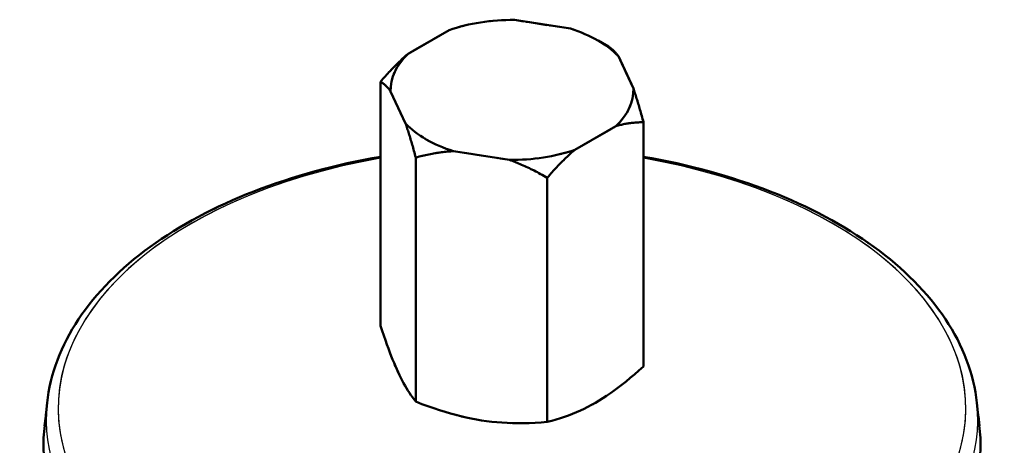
# Model space of a CAD drawing. Header units: millimetres. Extents: x 0 to 840, y 0 to 1188.
# Tile 19 of 25: x 598 to 687, y 393 to 431. Entities that reach past the tile are written whole.
import ezdxf

# ---------------------------------------------------------------- set-up
doc = ezdxf.new("R2010")
doc.units = ezdxf.units.MM
doc.header["$LTSCALE"] = 4
doc.linetypes.add('LONG_DASH_DOTTED', pattern=[0.3001, 0.2362, -0.0295, 0.0049, -0.0295])
for name, color, linetype, lineweight in [('Sichtbare Kanten(DIN)', 7, 'Continuous', 50), ('Sichtbare tangentiale Kanten(DIN)', 3, 'Continuous', 25), ('Überlagerung [Formatvorlage Phantomlinien(DIN)]', 179, 'LONG_DASH_DOTTED', 50)]:
    doc.layers.add(name, color=color, linetype=linetype, lineweight=lineweight)

msp = doc.modelspace()

# ---------------------------------------------------------------- linework, layer by layer
at = {"layer": 'Sichtbare Kanten(DIN)'}
for p, q in [((648.156, 430.283), (643.096, 431.064)), ((637.175, 430.15), (633.471, 428.017)), ((650.661, 429.195), (651.589, 428.657)), ((653.846, 424.873), (652.49, 427.787)), ((630.968, 425.486), (630.968, 403.412)), ((631.884, 424.607), (633.24, 421.694)), ((648.556, 419.33), (652.259, 421.463)), ((654.762, 421.814), (654.762, 399.741)), ((637.575, 419.197), (642.634, 418.417)), ((634.156, 418.635), (634.156, 396.561)), ((646.053, 416.799), (646.053, 394.725)), ((600.793, 396.441), (600.546, 394.135)), ((684.937, 396.441), (685.185, 394.135))]:
    msp.add_line(p, q, dxfattribs=at)
at = {"layer": 'Sichtbare Kanten(DIN)', "flags": 128}
for points in [[(651.589, 428.657), (651.629, 428.633), (651.668, 428.609), (651.708, 428.583), (651.747, 428.556), (651.786, 428.528), (651.825, 428.499), (651.863, 428.469), (651.901, 428.437), (651.939, 428.405), (651.977, 428.372), (652.015, 428.337), (652.052, 428.302), (652.09, 428.265), (652.127, 428.228), (652.164, 428.189), (652.2, 428.149), (652.237, 428.108), (652.274, 428.065), (652.31, 428.022), (652.346, 427.977), (652.382, 427.931), (652.419, 427.884), (652.455, 427.836), (652.49, 427.787)], [(630.968, 425.486), (631.079, 425.613), (631.189, 425.739), (631.299, 425.862), (631.408, 425.984), (631.516, 426.103), (631.623, 426.22), (631.73, 426.335), (631.836, 426.449), (631.942, 426.56), (632.047, 426.669), (632.151, 426.777), (632.255, 426.883), (632.359, 426.987), (632.462, 427.089), (632.564, 427.189), (632.666, 427.288), (632.768, 427.385), (632.869, 427.48), (632.97, 427.574), (633.071, 427.666), (633.171, 427.756), (633.271, 427.845), (633.371, 427.932), (633.471, 428.017)], [(631.884, 424.607), (631.848, 424.657), (631.811, 424.706), (631.774, 424.754), (631.738, 424.8), (631.701, 424.845), (631.664, 424.889), (631.627, 424.932), (631.59, 424.974), (631.552, 425.014), (631.515, 425.054), (631.477, 425.092), (631.439, 425.129), (631.401, 425.164), (631.363, 425.199), (631.325, 425.233), (631.286, 425.265), (631.247, 425.297), (631.208, 425.327), (631.169, 425.356), (631.129, 425.384), (631.089, 425.411), (631.049, 425.437), (631.009, 425.462), (630.968, 425.486)], [(653.846, 424.873), (653.883, 424.767), (653.919, 424.659), (653.956, 424.549), (653.992, 424.437), (654.029, 424.324), (654.066, 424.209), (654.103, 424.093), (654.141, 423.974), (654.178, 423.854), (654.215, 423.732), (654.253, 423.608), (654.291, 423.483), (654.329, 423.355), (654.367, 423.225), (654.406, 423.094), (654.444, 422.96), (654.483, 422.824), (654.522, 422.687), (654.562, 422.547), (654.601, 422.405), (654.641, 422.261), (654.681, 422.114), (654.722, 421.965), (654.762, 421.814)], [(634.156, 418.635), (634.115, 418.786), (634.075, 418.935), (634.035, 419.081), (633.995, 419.225), (633.955, 419.367), (633.916, 419.507), (633.877, 419.645), (633.838, 419.781), (633.799, 419.914), (633.761, 420.046), (633.723, 420.175), (633.685, 420.303), (633.647, 420.429), (633.609, 420.553), (633.572, 420.675), (633.534, 420.795), (633.497, 420.913), (633.46, 421.03), (633.423, 421.145), (633.386, 421.258), (633.349, 421.369), (633.313, 421.479), (633.276, 421.587), (633.24, 421.694)], [(654.762, 421.814), (654.651, 421.814), (654.541, 421.812), (654.431, 421.81), (654.322, 421.805), (654.214, 421.8), (654.107, 421.794), (654, 421.786), (653.894, 421.777), (653.788, 421.767), (653.683, 421.755), (653.579, 421.742), (653.475, 421.729), (653.371, 421.713), (653.268, 421.697), (653.166, 421.679), (653.064, 421.66), (652.962, 421.64), (652.861, 421.619), (652.76, 421.596), (652.659, 421.572), (652.559, 421.547), (652.459, 421.52), (652.359, 421.492), (652.259, 421.463)], [(637.575, 419.197), (637.439, 419.19), (637.302, 419.182), (637.166, 419.172), (637.029, 419.16), (636.891, 419.147), (636.753, 419.133), (636.615, 419.118), (636.476, 419.101), (636.336, 419.082), (636.196, 419.063), (636.056, 419.042), (635.914, 419.019), (635.772, 418.995), (635.63, 418.969), (635.486, 418.943), (635.342, 418.914), (635.197, 418.885), (635.051, 418.853), (634.904, 418.821), (634.757, 418.786), (634.608, 418.751), (634.458, 418.714), (634.308, 418.675), (634.156, 418.635)], [(648.556, 419.33), (648.456, 419.245), (648.356, 419.158), (648.256, 419.069), (648.156, 418.979), (648.055, 418.887), (647.954, 418.793), (647.853, 418.698), (647.751, 418.601), (647.649, 418.502), (647.547, 418.402), (647.444, 418.3), (647.34, 418.196), (647.236, 418.09), (647.132, 417.983), (647.027, 417.873), (646.921, 417.762), (646.815, 417.648), (646.708, 417.533), (646.601, 417.416), (646.493, 417.297), (646.384, 417.175), (646.274, 417.052), (646.164, 416.927), (646.053, 416.799)], [(630.968, 418.692), (630.21, 418.557), (629.456, 418.414), (628.706, 418.263), (627.962, 418.103), (627.223, 417.935), (626.489, 417.759), (625.761, 417.575), (625.039, 417.383), (624.324, 417.183), (623.615, 416.975), (622.912, 416.759), (622.217, 416.535), (621.528, 416.304), (620.847, 416.065), (620.174, 415.819), (619.508, 415.565), (618.851, 415.303), (618.202, 415.035), (617.562, 414.759), (616.93, 414.476), (616.307, 414.186), (615.694, 413.889), (615.09, 413.585), (614.496, 413.274), (613.912, 412.956), (613.338, 412.632), (612.774, 412.301), (612.221, 411.963), (611.678, 411.62), (611.146, 411.27), (610.626, 410.914), (610.116, 410.551), (609.618, 410.183), (609.132, 409.809), (608.657, 409.429), (608.194, 409.044), (607.744, 408.653), (607.306, 408.256), (606.88, 407.854), (606.467, 407.447), (606.067, 407.035), (605.681, 406.617), (605.307, 406.194), (604.947, 405.767), (604.6, 405.335), (604.267, 404.898), (603.948, 404.457), (603.643, 404.012), (603.352, 403.563), (603.075, 403.109), (602.813, 402.652), (602.566, 402.191), (602.333, 401.727), (602.115, 401.26), (601.913, 400.789), (601.725, 400.315), (601.554, 399.838), (601.397, 399.359), (601.257, 398.877), (601.132, 398.393), (601.023, 397.907), (600.93, 397.42), (600.854, 396.931), (600.793, 396.441)], [(646.053, 416.799), (645.901, 416.886), (645.75, 416.971), (645.601, 417.055), (645.452, 417.136), (645.304, 417.216), (645.158, 417.294), (645.012, 417.37), (644.867, 417.445), (644.722, 417.517), (644.579, 417.589), (644.436, 417.658), (644.294, 417.726), (644.153, 417.792), (644.012, 417.857), (643.872, 417.92), (643.733, 417.981), (643.594, 418.041), (643.456, 418.099), (643.318, 418.156), (643.18, 418.211), (643.043, 418.265), (642.906, 418.317), (642.77, 418.367), (642.634, 418.417)], [(684.937, 396.441), (684.877, 396.931), (684.8, 397.42), (684.706, 397.907), (684.597, 398.392), (684.472, 398.876), (684.332, 399.358), (684.175, 399.837), (684.004, 400.314), (683.817, 400.788), (683.614, 401.259), (683.397, 401.727), (683.165, 402.192), (682.917, 402.653), (682.655, 403.11), (682.379, 403.564), (682.088, 404.013), (681.783, 404.458), (681.464, 404.899), (681.13, 405.335), (680.784, 405.767), (680.423, 406.194), (680.049, 406.617), (679.663, 407.034), (679.263, 407.446), (678.85, 407.854), (678.424, 408.256), (677.986, 408.652), (677.536, 409.044), (677.073, 409.429), (676.599, 409.809), (676.113, 410.183), (675.615, 410.552), (675.105, 410.914), (674.584, 411.27), (674.052, 411.62), (673.51, 411.964), (672.956, 412.301), (672.392, 412.632), (671.818, 412.956), (671.234, 413.273), (670.64, 413.584), (670.036, 413.888), (669.423, 414.186), (668.8, 414.476), (668.169, 414.759), (667.528, 415.035), (666.88, 415.304), (666.222, 415.565), (665.557, 415.819), (664.884, 416.065), (664.203, 416.304), (663.514, 416.535), (662.818, 416.759), (662.116, 416.975), (661.406, 417.183), (660.691, 417.383), (659.969, 417.575), (659.241, 417.759), (658.507, 417.935), (657.768, 418.103), (657.024, 418.262), (656.274, 418.414), (655.521, 418.557), (654.762, 418.692)], [(630.968, 403.412), (631.119, 402.956), (631.264, 402.525), (631.406, 402.116), (631.543, 401.729), (631.677, 401.361), (631.809, 401.011), (631.938, 400.676), (632.065, 400.357), (632.19, 400.051), (632.315, 399.759), (632.439, 399.478), (632.562, 399.208), (632.685, 398.948), (632.809, 398.697), (632.933, 398.455), (633.059, 398.22), (633.186, 397.993), (633.315, 397.773), (633.447, 397.559), (633.581, 397.35), (633.718, 397.146), (633.86, 396.947), (634.005, 396.752), (634.156, 396.561)], [(646.053, 394.725), (646.465, 394.83), (646.863, 394.941), (647.249, 395.059), (647.624, 395.183), (647.991, 395.314), (648.35, 395.453), (648.702, 395.599), (649.049, 395.753), (649.393, 395.915), (649.733, 396.085), (650.071, 396.265), (650.408, 396.454), (650.745, 396.653), (651.083, 396.863), (651.423, 397.084), (651.766, 397.317), (652.113, 397.563), (652.466, 397.823), (652.824, 398.098), (653.191, 398.389), (653.567, 398.697), (653.953, 399.024), (654.351, 399.371), (654.762, 399.741)], [(634.156, 396.561), (634.718, 396.342), (635.262, 396.14), (635.789, 395.954), (636.302, 395.783), (636.803, 395.626), (637.293, 395.482), (637.775, 395.351), (638.249, 395.231), (638.718, 395.124), (639.182, 395.027), (639.644, 394.94), (640.104, 394.864), (640.565, 394.798), (641.026, 394.742), (641.491, 394.696), (641.96, 394.659), (642.434, 394.632), (642.916, 394.614), (643.406, 394.607), (643.907, 394.609), (644.42, 394.622), (644.947, 394.645), (645.491, 394.68), (646.053, 394.725)]]:
    msp.add_lwpolyline(points, dxfattribs=at)
at = {"layer": 'Sichtbare Kanten(DIN)'}
for centre, major_axis, start_param, end_param in [((642.865, 424.74), (-10.983, 0), 4.691353, 5.257023), ((642.865, 424.74), (-10.983, 0), 3.644156, 4.209826), ((642.865, 424.74), (-10.983, 0), 5.738551, 6.304221), ((642.865, 424.74), (10.983, 0), 5.738551, 6.304221), ((642.865, 424.74), (10.983, 0), 3.644156, 4.209826), ((642.865, 424.74), (10.983, 0), 4.691353, 5.257023), ((642.865, 392.631), (-42.4, 0), 6.221521, 9.486442)]:
    msp.add_ellipse(centre, major_axis=major_axis, ratio=0.575862, start_param=start_param, end_param=end_param, dxfattribs=at)
at = {"layer": 'Sichtbare tangentiale Kanten(DIN)'}
for centre, major_axis, start_param, end_param in [((642.865, 395.921), (-41.073, 0), 5.006255, 10.701709), ((642.865, 394.945), (-42.152, 0), 6.221521, 9.486442)]:
    msp.add_ellipse(centre, major_axis=major_axis, ratio=0.575862, start_param=start_param, end_param=end_param, dxfattribs=at)
at = {"layer": 'Sichtbare tangentiale Kanten(DIN)', "ltscale": 58.463562}
msp.add_ellipse((642.865, 395.921), major_axis=(-41.073, 0), ratio=0.575862, start_param=5.291027, end_param=10.416936, dxfattribs=at)
msp.add_ellipse((642.865, 395.921), major_axis=(-41.073, 0), ratio=0.575862, start_param=5.291027, end_param=10.416936, dxfattribs=at)
at = {"layer": 'Überlagerung [Formatvorlage Phantomlinien(DIN)]', "ltscale": 1.717797}
for p, q in [((648.156, 430.283), (643.096, 431.064)), ((648.156, 430.283), (643.096, 431.064)), ((637.175, 430.15), (633.471, 428.017)), ((637.175, 430.15), (633.471, 428.017)), ((653.846, 424.873), (652.49, 427.787)), ((653.846, 424.873), (652.49, 427.787)), ((631.884, 424.607), (633.24, 421.694)), ((631.884, 424.607), (633.24, 421.694)), ((648.556, 419.33), (652.259, 421.463)), ((648.556, 419.33), (652.259, 421.463)), ((637.575, 419.197), (642.634, 418.417)), ((637.575, 419.197), (642.634, 418.417))]:
    msp.add_line(p, q, dxfattribs=at)
at = {"layer": 'Überlagerung [Formatvorlage Phantomlinien(DIN)]', "ltscale": 0.605698}
msp.add_line((650.661, 429.195), (651.589, 428.657), dxfattribs=at)
msp.add_line((650.661, 429.195), (651.589, 428.657), dxfattribs=at)
at = {"layer": 'Überlagerung [Formatvorlage Phantomlinien(DIN)]', "ltscale": 8.855216}
for p, q in [((630.968, 425.486), (630.968, 403.412)), ((630.968, 425.486), (630.968, 403.412)), ((654.762, 421.814), (654.762, 399.741)), ((654.762, 421.814), (654.762, 399.741)), ((634.156, 418.635), (634.156, 396.561)), ((634.156, 418.635), (634.156, 396.561)), ((646.053, 416.799), (646.053, 394.725)), ((646.053, 416.799), (646.053, 394.725))]:
    msp.add_line(p, q, dxfattribs=at)
at = {"layer": 'Überlagerung [Formatvorlage Phantomlinien(DIN)]', "ltscale": 0.931907}
for p, q in [((600.793, 396.441), (600.546, 394.135)), ((600.793, 396.441), (600.546, 394.135)), ((684.937, 396.441), (685.185, 394.135)), ((684.937, 396.441), (685.185, 394.135))]:
    msp.add_line(p, q, dxfattribs=at)
at = {"layer": 'Überlagerung [Formatvorlage Phantomlinien(DIN)]', "ltscale": 1.223079, "flags": 128}
msp.add_lwpolyline([(651.589, 428.657), (651.629, 428.633), (651.668, 428.609), (651.708, 428.583), (651.747, 428.556), (651.786, 428.528), (651.825, 428.499), (651.863, 428.469), (651.901, 428.437), (651.939, 428.405), (651.977, 428.372), (652.015, 428.337), (652.052, 428.302), (652.09, 428.265), (652.127, 428.228), (652.164, 428.189), (652.2, 428.149), (652.237, 428.108), (652.274, 428.065), (652.31, 428.022), (652.346, 427.977), (652.382, 427.931), (652.419, 427.884), (652.455, 427.836), (652.49, 427.787)], dxfattribs=at)
msp.add_lwpolyline([(651.589, 428.657), (651.629, 428.633), (651.668, 428.609), (651.708, 428.583), (651.747, 428.556), (651.786, 428.528), (651.825, 428.499), (651.863, 428.469), (651.901, 428.437), (651.939, 428.405), (651.977, 428.372), (652.015, 428.337), (652.052, 428.302), (652.09, 428.265), (652.127, 428.228), (652.164, 428.189), (652.2, 428.149), (652.237, 428.108), (652.274, 428.065), (652.31, 428.022), (652.346, 427.977), (652.382, 427.931), (652.419, 427.884), (652.455, 427.836), (652.49, 427.787)], dxfattribs=at)
at = {"layer": 'Überlagerung [Formatvorlage Phantomlinien(DIN)]', "ltscale": 1.243112, "flags": 128}
for points in [[(630.968, 425.486), (631.079, 425.613), (631.189, 425.739), (631.299, 425.862), (631.408, 425.984), (631.516, 426.103), (631.623, 426.22), (631.73, 426.335), (631.836, 426.449), (631.942, 426.56), (632.047, 426.669), (632.151, 426.777), (632.255, 426.883), (632.359, 426.987), (632.462, 427.089), (632.564, 427.189), (632.666, 427.288), (632.768, 427.385), (632.869, 427.48), (632.97, 427.574), (633.071, 427.666), (633.171, 427.756), (633.271, 427.845), (633.371, 427.932), (633.471, 428.017)], [(630.968, 425.486), (631.079, 425.613), (631.189, 425.739), (631.299, 425.862), (631.408, 425.984), (631.516, 426.103), (631.623, 426.22), (631.73, 426.335), (631.836, 426.449), (631.942, 426.56), (632.047, 426.669), (632.151, 426.777), (632.255, 426.883), (632.359, 426.987), (632.462, 427.089), (632.564, 427.189), (632.666, 427.288), (632.768, 427.385), (632.869, 427.48), (632.97, 427.574), (633.071, 427.666), (633.171, 427.756), (633.271, 427.845), (633.371, 427.932), (633.471, 428.017)], [(631.884, 424.607), (631.848, 424.657), (631.811, 424.706), (631.774, 424.754), (631.738, 424.8), (631.701, 424.845), (631.664, 424.889), (631.627, 424.932), (631.59, 424.974), (631.552, 425.014), (631.515, 425.054), (631.477, 425.092), (631.439, 425.129), (631.401, 425.164), (631.363, 425.199), (631.325, 425.233), (631.286, 425.265), (631.247, 425.297), (631.208, 425.327), (631.169, 425.356), (631.129, 425.384), (631.089, 425.411), (631.049, 425.437), (631.009, 425.462), (630.968, 425.486)], [(631.884, 424.607), (631.848, 424.657), (631.811, 424.706), (631.774, 424.754), (631.738, 424.8), (631.701, 424.845), (631.664, 424.889), (631.627, 424.932), (631.59, 424.974), (631.552, 425.014), (631.515, 425.054), (631.477, 425.092), (631.439, 425.129), (631.401, 425.164), (631.363, 425.199), (631.325, 425.233), (631.286, 425.265), (631.247, 425.297), (631.208, 425.327), (631.169, 425.356), (631.129, 425.384), (631.089, 425.411), (631.049, 425.437), (631.009, 425.462), (630.968, 425.486)], [(653.846, 424.873), (653.883, 424.767), (653.919, 424.659), (653.956, 424.549), (653.992, 424.437), (654.029, 424.324), (654.066, 424.209), (654.103, 424.093), (654.141, 423.974), (654.178, 423.854), (654.215, 423.732), (654.253, 423.608), (654.291, 423.483), (654.329, 423.355), (654.367, 423.225), (654.406, 423.094), (654.444, 422.96), (654.483, 422.824), (654.522, 422.687), (654.562, 422.547), (654.601, 422.405), (654.641, 422.261), (654.681, 422.114), (654.722, 421.965), (654.762, 421.814)], [(653.846, 424.873), (653.883, 424.767), (653.919, 424.659), (653.956, 424.549), (653.992, 424.437), (654.029, 424.324), (654.066, 424.209), (654.103, 424.093), (654.141, 423.974), (654.178, 423.854), (654.215, 423.732), (654.253, 423.608), (654.291, 423.483), (654.329, 423.355), (654.367, 423.225), (654.406, 423.094), (654.444, 422.96), (654.483, 422.824), (654.522, 422.687), (654.562, 422.547), (654.601, 422.405), (654.641, 422.261), (654.681, 422.114), (654.722, 421.965), (654.762, 421.814)], [(634.156, 418.635), (634.115, 418.786), (634.075, 418.935), (634.035, 419.081), (633.995, 419.225), (633.955, 419.367), (633.916, 419.507), (633.877, 419.645), (633.838, 419.781), (633.799, 419.914), (633.761, 420.046), (633.723, 420.175), (633.685, 420.303), (633.647, 420.429), (633.609, 420.553), (633.572, 420.675), (633.534, 420.795), (633.497, 420.913), (633.46, 421.03), (633.423, 421.145), (633.386, 421.258), (633.349, 421.369), (633.313, 421.479), (633.276, 421.587), (633.24, 421.694)], [(634.156, 418.635), (634.115, 418.786), (634.075, 418.935), (634.035, 419.081), (633.995, 419.225), (633.955, 419.367), (633.916, 419.507), (633.877, 419.645), (633.838, 419.781), (633.799, 419.914), (633.761, 420.046), (633.723, 420.175), (633.685, 420.303), (633.647, 420.429), (633.609, 420.553), (633.572, 420.675), (633.534, 420.795), (633.497, 420.913), (633.46, 421.03), (633.423, 421.145), (633.386, 421.258), (633.349, 421.369), (633.313, 421.479), (633.276, 421.587), (633.24, 421.694)], [(654.762, 421.814), (654.651, 421.814), (654.541, 421.812), (654.431, 421.81), (654.322, 421.805), (654.214, 421.8), (654.107, 421.794), (654, 421.786), (653.894, 421.777), (653.788, 421.767), (653.683, 421.755), (653.579, 421.742), (653.475, 421.729), (653.371, 421.713), (653.268, 421.697), (653.166, 421.679), (653.064, 421.66), (652.962, 421.64), (652.861, 421.619), (652.76, 421.596), (652.659, 421.572), (652.559, 421.547), (652.459, 421.52), (652.359, 421.492), (652.259, 421.463)], [(654.762, 421.814), (654.651, 421.814), (654.541, 421.812), (654.431, 421.81), (654.322, 421.805), (654.214, 421.8), (654.107, 421.794), (654, 421.786), (653.894, 421.777), (653.788, 421.767), (653.683, 421.755), (653.579, 421.742), (653.475, 421.729), (653.371, 421.713), (653.268, 421.697), (653.166, 421.679), (653.064, 421.66), (652.962, 421.64), (652.861, 421.619), (652.76, 421.596), (652.659, 421.572), (652.559, 421.547), (652.459, 421.52), (652.359, 421.492), (652.259, 421.463)], [(637.575, 419.197), (637.439, 419.19), (637.302, 419.182), (637.166, 419.172), (637.029, 419.16), (636.891, 419.147), (636.753, 419.133), (636.615, 419.118), (636.476, 419.101), (636.336, 419.082), (636.196, 419.063), (636.056, 419.042), (635.914, 419.019), (635.772, 418.995), (635.63, 418.969), (635.486, 418.943), (635.342, 418.914), (635.197, 418.885), (635.051, 418.853), (634.904, 418.821), (634.757, 418.786), (634.608, 418.751), (634.458, 418.714), (634.308, 418.675), (634.156, 418.635)], [(637.575, 419.197), (637.439, 419.19), (637.302, 419.182), (637.166, 419.172), (637.029, 419.16), (636.891, 419.147), (636.753, 419.133), (636.615, 419.118), (636.476, 419.101), (636.336, 419.082), (636.196, 419.063), (636.056, 419.042), (635.914, 419.019), (635.772, 418.995), (635.63, 418.969), (635.486, 418.943), (635.342, 418.914), (635.197, 418.885), (635.051, 418.853), (634.904, 418.821), (634.757, 418.786), (634.608, 418.751), (634.458, 418.714), (634.308, 418.675), (634.156, 418.635)], [(648.556, 419.33), (648.456, 419.245), (648.356, 419.158), (648.256, 419.069), (648.156, 418.979), (648.055, 418.887), (647.954, 418.793), (647.853, 418.698), (647.751, 418.601), (647.649, 418.502), (647.547, 418.402), (647.444, 418.3), (647.34, 418.196), (647.236, 418.09), (647.132, 417.983), (647.027, 417.873), (646.921, 417.762), (646.815, 417.648), (646.708, 417.533), (646.601, 417.416), (646.493, 417.297), (646.384, 417.175), (646.274, 417.052), (646.164, 416.927), (646.053, 416.799)], [(648.556, 419.33), (648.456, 419.245), (648.356, 419.158), (648.256, 419.069), (648.156, 418.979), (648.055, 418.887), (647.954, 418.793), (647.853, 418.698), (647.751, 418.601), (647.649, 418.502), (647.547, 418.402), (647.444, 418.3), (647.34, 418.196), (647.236, 418.09), (647.132, 417.983), (647.027, 417.873), (646.921, 417.762), (646.815, 417.648), (646.708, 417.533), (646.601, 417.416), (646.493, 417.297), (646.384, 417.175), (646.274, 417.052), (646.164, 416.927), (646.053, 416.799)], [(646.053, 416.799), (645.901, 416.886), (645.75, 416.971), (645.601, 417.055), (645.452, 417.136), (645.304, 417.216), (645.158, 417.294), (645.012, 417.37), (644.867, 417.445), (644.722, 417.517), (644.579, 417.589), (644.436, 417.658), (644.294, 417.726), (644.153, 417.792), (644.012, 417.857), (643.872, 417.92), (643.733, 417.981), (643.594, 418.041), (643.456, 418.099), (643.318, 418.156), (643.18, 418.211), (643.043, 418.265), (642.906, 418.317), (642.77, 418.367), (642.634, 418.417)], [(646.053, 416.799), (645.901, 416.886), (645.75, 416.971), (645.601, 417.055), (645.452, 417.136), (645.304, 417.216), (645.158, 417.294), (645.012, 417.37), (644.867, 417.445), (644.722, 417.517), (644.579, 417.589), (644.436, 417.658), (644.294, 417.726), (644.153, 417.792), (644.012, 417.857), (643.872, 417.92), (643.733, 417.981), (643.594, 418.041), (643.456, 418.099), (643.318, 418.156), (643.18, 418.211), (643.043, 418.265), (642.906, 418.317), (642.77, 418.367), (642.634, 418.417)]]:
    msp.add_lwpolyline(points, dxfattribs=at)
at = {"layer": 'Überlagerung [Formatvorlage Phantomlinien(DIN)]', "ltscale": 16.739916, "flags": 128}
msp.add_lwpolyline([(630.968, 418.692), (630.21, 418.557), (629.456, 418.414), (628.706, 418.263), (627.962, 418.103), (627.223, 417.935), (626.489, 417.759), (625.761, 417.575), (625.039, 417.383), (624.324, 417.183), (623.615, 416.975), (622.912, 416.759), (622.217, 416.535), (621.528, 416.304), (620.847, 416.065), (620.174, 415.819), (619.508, 415.565), (618.851, 415.303), (618.202, 415.035), (617.562, 414.759), (616.93, 414.476), (616.307, 414.186), (615.694, 413.889), (615.09, 413.585), (614.496, 413.274), (613.912, 412.956), (613.338, 412.632), (612.774, 412.301), (612.221, 411.963), (611.678, 411.62), (611.146, 411.27), (610.626, 410.914), (610.116, 410.551), (609.618, 410.183), (609.132, 409.809), (608.657, 409.429), (608.194, 409.044), (607.744, 408.653), (607.306, 408.256), (606.88, 407.854), (606.467, 407.447), (606.067, 407.035), (605.681, 406.617), (605.307, 406.194), (604.947, 405.767), (604.6, 405.335), (604.267, 404.898), (603.948, 404.457), (603.643, 404.012), (603.352, 403.563), (603.075, 403.109), (602.813, 402.652), (602.566, 402.191), (602.333, 401.727), (602.115, 401.26), (601.913, 400.789), (601.725, 400.315), (601.554, 399.838), (601.397, 399.359), (601.257, 398.877), (601.132, 398.393), (601.023, 397.907), (600.93, 397.42), (600.854, 396.931), (600.793, 396.441)], dxfattribs=at)
msp.add_lwpolyline([(630.968, 418.692), (630.21, 418.557), (629.456, 418.414), (628.706, 418.263), (627.962, 418.103), (627.223, 417.935), (626.489, 417.759), (625.761, 417.575), (625.039, 417.383), (624.324, 417.183), (623.615, 416.975), (622.912, 416.759), (622.217, 416.535), (621.528, 416.304), (620.847, 416.065), (620.174, 415.819), (619.508, 415.565), (618.851, 415.303), (618.202, 415.035), (617.562, 414.759), (616.93, 414.476), (616.307, 414.186), (615.694, 413.889), (615.09, 413.585), (614.496, 413.274), (613.912, 412.956), (613.338, 412.632), (612.774, 412.301), (612.221, 411.963), (611.678, 411.62), (611.146, 411.27), (610.626, 410.914), (610.116, 410.551), (609.618, 410.183), (609.132, 409.809), (608.657, 409.429), (608.194, 409.044), (607.744, 408.653), (607.306, 408.256), (606.88, 407.854), (606.467, 407.447), (606.067, 407.035), (605.681, 406.617), (605.307, 406.194), (604.947, 405.767), (604.6, 405.335), (604.267, 404.898), (603.948, 404.457), (603.643, 404.012), (603.352, 403.563), (603.075, 403.109), (602.813, 402.652), (602.566, 402.191), (602.333, 401.727), (602.115, 401.26), (601.913, 400.789), (601.725, 400.315), (601.554, 399.838), (601.397, 399.359), (601.257, 398.877), (601.132, 398.393), (601.023, 397.907), (600.93, 397.42), (600.854, 396.931), (600.793, 396.441)], dxfattribs=at)
at = {"layer": 'Überlagerung [Formatvorlage Phantomlinien(DIN)]', "ltscale": 16.739883, "flags": 128}
msp.add_lwpolyline([(684.937, 396.441), (684.877, 396.931), (684.8, 397.42), (684.706, 397.907), (684.597, 398.392), (684.472, 398.876), (684.332, 399.358), (684.175, 399.837), (684.004, 400.314), (683.817, 400.788), (683.614, 401.259), (683.397, 401.727), (683.165, 402.192), (682.917, 402.653), (682.655, 403.11), (682.379, 403.564), (682.088, 404.013), (681.783, 404.458), (681.464, 404.899), (681.13, 405.335), (680.784, 405.767), (680.423, 406.194), (680.049, 406.617), (679.663, 407.034), (679.263, 407.446), (678.85, 407.854), (678.424, 408.256), (677.986, 408.652), (677.536, 409.044), (677.073, 409.429), (676.599, 409.809), (676.113, 410.183), (675.615, 410.552), (675.105, 410.914), (674.584, 411.27), (674.052, 411.62), (673.51, 411.964), (672.956, 412.301), (672.392, 412.632), (671.818, 412.956), (671.234, 413.273), (670.64, 413.584), (670.036, 413.888), (669.423, 414.186), (668.8, 414.476), (668.169, 414.759), (667.528, 415.035), (666.88, 415.304), (666.222, 415.565), (665.557, 415.819), (664.884, 416.065), (664.203, 416.304), (663.514, 416.535), (662.818, 416.759), (662.116, 416.975), (661.406, 417.183), (660.691, 417.383), (659.969, 417.575), (659.241, 417.759), (658.507, 417.935), (657.768, 418.103), (657.024, 418.262), (656.274, 418.414), (655.521, 418.557), (654.762, 418.692)], dxfattribs=at)
msp.add_lwpolyline([(684.937, 396.441), (684.877, 396.931), (684.8, 397.42), (684.706, 397.907), (684.597, 398.392), (684.472, 398.876), (684.332, 399.358), (684.175, 399.837), (684.004, 400.314), (683.817, 400.788), (683.614, 401.259), (683.397, 401.727), (683.165, 402.192), (682.917, 402.653), (682.655, 403.11), (682.379, 403.564), (682.088, 404.013), (681.783, 404.458), (681.464, 404.899), (681.13, 405.335), (680.784, 405.767), (680.423, 406.194), (680.049, 406.617), (679.663, 407.034), (679.263, 407.446), (678.85, 407.854), (678.424, 408.256), (677.986, 408.652), (677.536, 409.044), (677.073, 409.429), (676.599, 409.809), (676.113, 410.183), (675.615, 410.552), (675.105, 410.914), (674.584, 411.27), (674.052, 411.62), (673.51, 411.964), (672.956, 412.301), (672.392, 412.632), (671.818, 412.956), (671.234, 413.273), (670.64, 413.584), (670.036, 413.888), (669.423, 414.186), (668.8, 414.476), (668.169, 414.759), (667.528, 415.035), (666.88, 415.304), (666.222, 415.565), (665.557, 415.819), (664.884, 416.065), (664.203, 416.304), (663.514, 416.535), (662.818, 416.759), (662.116, 416.975), (661.406, 417.183), (660.691, 417.383), (659.969, 417.575), (659.241, 417.759), (658.507, 417.935), (657.768, 418.103), (657.024, 418.262), (656.274, 418.414), (655.521, 418.557), (654.762, 418.692)], dxfattribs=at)
at = {"layer": 'Überlagerung [Formatvorlage Phantomlinien(DIN)]', "ltscale": 4.101291, "flags": 128}
for points in [[(630.968, 403.412), (631.119, 402.956), (631.264, 402.525), (631.406, 402.116), (631.543, 401.729), (631.677, 401.361), (631.809, 401.011), (631.938, 400.676), (632.065, 400.357), (632.19, 400.051), (632.315, 399.759), (632.439, 399.478), (632.562, 399.208), (632.685, 398.948), (632.809, 398.697), (632.933, 398.455), (633.059, 398.22), (633.186, 397.993), (633.315, 397.773), (633.447, 397.559), (633.581, 397.35), (633.718, 397.146), (633.86, 396.947), (634.005, 396.752), (634.156, 396.561)], [(630.968, 403.412), (631.119, 402.956), (631.264, 402.525), (631.406, 402.116), (631.543, 401.729), (631.677, 401.361), (631.809, 401.011), (631.938, 400.676), (632.065, 400.357), (632.19, 400.051), (632.315, 399.759), (632.439, 399.478), (632.562, 399.208), (632.685, 398.948), (632.809, 398.697), (632.933, 398.455), (633.059, 398.22), (633.186, 397.993), (633.315, 397.773), (633.447, 397.559), (633.581, 397.35), (633.718, 397.146), (633.86, 396.947), (634.005, 396.752), (634.156, 396.561)], [(646.053, 394.725), (646.465, 394.83), (646.863, 394.941), (647.249, 395.059), (647.624, 395.183), (647.991, 395.314), (648.35, 395.453), (648.702, 395.599), (649.049, 395.753), (649.393, 395.915), (649.733, 396.085), (650.071, 396.265), (650.408, 396.454), (650.745, 396.653), (651.083, 396.863), (651.423, 397.084), (651.766, 397.317), (652.113, 397.563), (652.466, 397.823), (652.824, 398.098), (653.191, 398.389), (653.567, 398.697), (653.953, 399.024), (654.351, 399.371), (654.762, 399.741)], [(646.053, 394.725), (646.465, 394.83), (646.863, 394.941), (647.249, 395.059), (647.624, 395.183), (647.991, 395.314), (648.35, 395.453), (648.702, 395.599), (649.049, 395.753), (649.393, 395.915), (649.733, 396.085), (650.071, 396.265), (650.408, 396.454), (650.745, 396.653), (651.083, 396.863), (651.423, 397.084), (651.766, 397.317), (652.113, 397.563), (652.466, 397.823), (652.824, 398.098), (653.191, 398.389), (653.567, 398.697), (653.953, 399.024), (654.351, 399.371), (654.762, 399.741)], [(634.156, 396.561), (634.718, 396.342), (635.262, 396.14), (635.789, 395.954), (636.302, 395.783), (636.803, 395.626), (637.293, 395.482), (637.775, 395.351), (638.249, 395.231), (638.718, 395.124), (639.182, 395.027), (639.644, 394.94), (640.104, 394.864), (640.565, 394.798), (641.026, 394.742), (641.491, 394.696), (641.96, 394.659), (642.434, 394.632), (642.916, 394.614), (643.406, 394.607), (643.907, 394.609), (644.42, 394.622), (644.947, 394.645), (645.491, 394.68), (646.053, 394.725)], [(634.156, 396.561), (634.718, 396.342), (635.262, 396.14), (635.789, 395.954), (636.302, 395.783), (636.803, 395.626), (637.293, 395.482), (637.775, 395.351), (638.249, 395.231), (638.718, 395.124), (639.182, 395.027), (639.644, 394.94), (640.104, 394.864), (640.565, 394.798), (641.026, 394.742), (641.491, 394.696), (641.96, 394.659), (642.434, 394.632), (642.916, 394.614), (643.406, 394.607), (643.907, 394.609), (644.42, 394.622), (644.947, 394.645), (645.491, 394.68), (646.053, 394.725)]]:
    msp.add_lwpolyline(points, dxfattribs=at)
at = {"layer": 'Überlagerung [Formatvorlage Phantomlinien(DIN)]', "ltscale": 2.037613}
for major_axis, start_param, end_param in [((-10.983, 0), 4.691353, 5.257023), ((-10.983, 0), 4.691353, 5.257023), ((-10.983, 0), 3.644156, 4.209826), ((-10.983, 0), 3.644156, 4.209826), ((-10.983, 0), 5.738551, 6.304221), ((-10.983, 0), 5.738551, 6.304221), ((10.983, 0), 5.738551, 6.304221), ((10.983, 0), 5.738551, 6.304221), ((10.983, 0), 3.644156, 4.209826), ((10.983, 0), 3.644156, 4.209826), ((10.983, 0), 4.691353, 5.257023), ((10.983, 0), 4.691353, 5.257023)]:
    msp.add_ellipse((642.865, 424.74), major_axis=major_axis, ratio=0.575862, start_param=start_param, end_param=end_param, dxfattribs=at)
at = {"layer": 'Überlagerung [Formatvorlage Phantomlinien(DIN)]', "ltscale": 57.661049}
msp.add_ellipse((642.865, 392.631), major_axis=(-42.4, 0), ratio=0.575862, start_param=6.221521, end_param=9.486442, dxfattribs=at)
msp.add_ellipse((642.865, 392.631), major_axis=(-42.4, 0), ratio=0.575862, start_param=6.221521, end_param=9.486442, dxfattribs=at)

doc.saveas('drawing.dxf')
